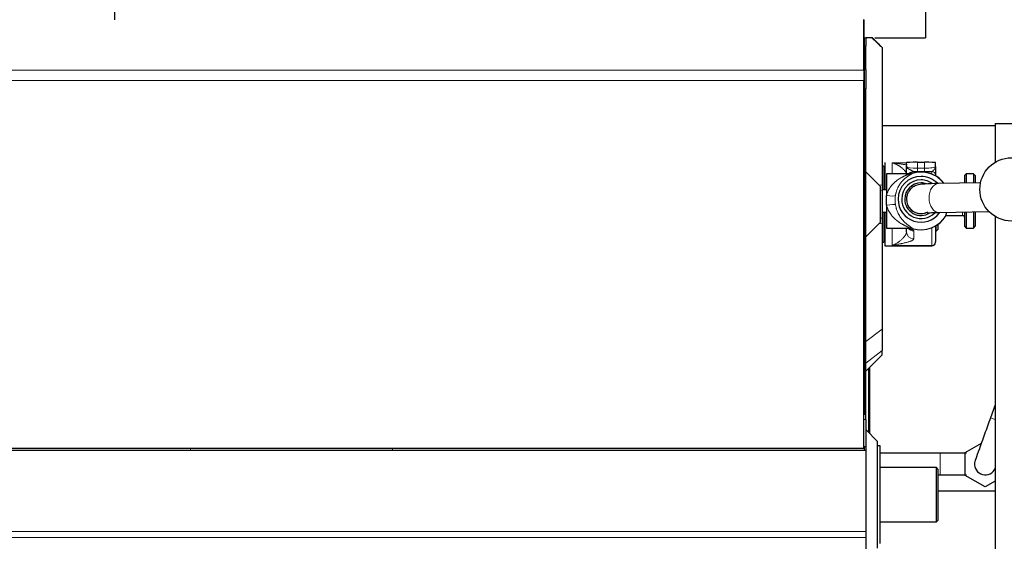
# Model space of a CAD drawing. Header units: inches. Extents: x 0 to 20790, y -12 to 14700.
# Tile 181 of 256: x 5546 to 6090, y 11258 to 11546. Entities that reach past the tile are written whole.
import ezdxf

# ---------------------------------------------------------------- set-up
doc = ezdxf.new("R2010")
doc.units = ezdxf.units.IN
doc.layers.add('1', color=7, linetype='Continuous', true_color=0xffffff)
doc.layers.add('254', color=7, linetype='Continuous', true_color=0xffffff)
doc.styles.add('latin_extended', font='simplex.shx')
doc.dimstyles.get("Standard").update_dxf_attribs({"dimtxt": 0.18, "dimasz": 0.18, "dimexe": 0.18, "dimexo": 0.0625, "dimgap": 0.09, "dimtad": 0, "dimtih": 1, "dimtoh": 1, "dimdec": 4, "dimzin": 0, "dimdsep": 46, "dimtxsty": 'Standard', "dimcen": 0.09, "dimadec": 0, "dimazin": 0, "dimtfac": 1, "dimtdec": 4, "dimtofl": 0, "dimtmove": 0, "dimatfit": 3, "dimfxl": 1, "dimtolj": 1, "dimtzin": 0, "dimarcsym": 0})

# ---------------------------------------------------------------- blocks, each defined once
blk = doc.blocks.new('_U2')
at = {"layer": '254', "color": 3, "linetype": 'Continuous', "lineweight": 13, "transparency": 16777216}
for p, q in [((7346.06, 11562.4), (7346.06, 8391.82)), ((658.56, 9851.46), (658.56, 8391.82)), ((781.06, 8426.82), (7223.56, 8426.82))]:
    blk.add_line(p, q, dxfattribs=at)
at = {"layer": '254', "color": 3, "transparency": 16777216}
for points in [[(781.06, 8447.23), (781.06, 8406.4), (658.56, 8426.82)], [(7223.56, 8406.4), (7223.56, 8447.23), (7346.06, 8426.82)]]:
    blk.add_solid(points, dxfattribs=at)
at = {"layer": 'Defpoints', "color": 0, "transparency": 16777216}
for p in [(7346.06, 11597.4), (658.56, 9886.46), (7346.06, 8426.82)]:
    blk.add_point(p, dxfattribs=at)
at = {"layer": '254', "color": 2, "lineweight": 13, "transparency": 16777216, "insert": (3786.47, 8610.57), "char_height": 122.5, "attachment_point": 1, "style": 'latin_extended'}
blk.add_mtext('\\A1;6687', dxfattribs=at)

msp = doc.modelspace()

# ---------------------------------------------------------------- linework, layer by layer
at = {"layer": '1', "color": 2, "linetype": 'Continuous', "lineweight": 25}
for p, q in [((5598.558, 11552.463), (5598.558, 11546.463)), ((6046.558, 11552.463), (6046.558, 11536.463)), ((6012.555, 11546.464), (6012.599, 11546.464)), ((6012.558, 11518.493), (6012.558, 11546.507)), ((6012.599, 11536.464), (6012.599, 11546.464)), ((6012.599, 11536.464), (6012.555, 11536.464)), ((6012.599, 11536.464), (6012.599, 11514.493)), ((6012.599, 11536.463), (6013.558, 11536.463)), ((6013.558, 11536.463), (6013.558, 11532.064)), ((6018.503, 11536.463), (6046.558, 11536.463)), ((6013.558, 11518.854), (6013.558, 11532.064)), ((6022.558, 11531.131), (6022.558, 11531.088)), ((6022.558, 11531.088), (6022.558, 11454.991)), ((6012.558, 11518.493), (6012.558, 11512.836)), ((6013.558, 11518.854), (6013.558, 11508.254)), ((6012.599, 11514.493), (6012.555, 11514.493)), ((6012.558, 11309.478), (6012.558, 11512.836)), ((6012.599, 11514.493), (6012.599, 11328.169)), ((6013.558, 11462.463), (6013.558, 11508.254)), ((6022.559, 11488.082), (6085.067, 11488.082)), ((6022.563, 11488.082), (6085.06, 11488.082)), ((6085.058, 11489.063), (6240.058, 11489.063)), ((6085.058, 11489.063), (6085.058, 11467.708)), ((6023.558, 11465.463), (6022.558, 11465.463)), ((6023.558, 11465.463), (6023.558, 11452.445)), ((6024.058, 11467.463), (6024.058, 11452.445)), ((6036.058, 11465.298), (6036.058, 11467.507)), ((6042.058, 11467.654), (6046.058, 11467.654)), ((6052.058, 11465.298), (6052.058, 11467.507)), ((6013.558, 11462.463), (6021.558, 11454.463)), ((6013.558, 11426.463), (6013.558, 11462.463)), ((6024.058, 11459.463), (6023.558, 11459.463)), ((6037.655, 11461.296), (6025.058, 11461.296)), ((6025.058, 11461.296), (6025.058, 11449.323)), ((6052.058, 11460.616), (6052.058, 11460.152)), ((6069.058, 11461.296), (6068.058, 11460.296)), ((6068.058, 11460.296), (6068.058, 11456.22)), ((6073.058, 11461.296), (6069.058, 11461.296)), ((6069.058, 11461.296), (6069.058, 11456.24)), ((6074.058, 11460.296), (6073.058, 11461.296)), ((6073.058, 11461.296), (6073.058, 11456.323)), ((6074.058, 11460.296), (6074.058, 11456.344)), ((6021.558, 11454.463), (6021.558, 11434.463)), ((6025.058, 11452.446), (6022.558, 11452.446)), ((6022.558, 11452.137), (6022.558, 11436.79)), ((6076.953, 11456.403), (6053.711, 11455.921)), ((6025.058, 11443.99), (6025.058, 11449.323)), ((6036.058, 11447.395), (6036.058, 11447.249)), ((6025.058, 11443.99), (6025.058, 11431.296)), ((6022.558, 11440.146), (6025.058, 11440.146)), ((6023.558, 11440.144), (6023.558, 11423.463)), ((6024.058, 11440.146), (6024.058, 11421.463)), ((6054.043, 11439.925), (6081.521, 11440.494)), ((6057.915, 11438.46), (6057.915, 11438.296)), ((6057.915, 11438.296), (6067.058, 11438.296)), ((6068.058, 11440.215), (6068.058, 11432.296)), ((6069.058, 11440.235), (6069.058, 11431.296)), ((6073.058, 11440.318), (6073.058, 11431.296)), ((6074.058, 11440.339), (6074.058, 11432.296)), ((6085.058, 11437.691), (6085.058, 11161.463)), ((6021.558, 11434.463), (6013.558, 11426.463)), ((6022.558, 11433.936), (6022.558, 11375.519)), ((6025.058, 11431.296), (6037.655, 11431.296)), ((6036.058, 11429.324), (6036.058, 11431.296)), ((6052.058, 11432.439), (6052.058, 11423.698)), ((6052.308, 11432.587), (6052.308, 11429.463)), ((6052.308, 11429.463), (6053.308, 11430.463)), ((6053.308, 11433.241), (6053.308, 11430.463)), ((6068.058, 11432.296), (6069.058, 11431.296)), ((6069.058, 11431.296), (6073.058, 11431.296)), ((6073.058, 11431.296), (6074.058, 11432.296)), ((6013.558, 11325.454), (6013.558, 11426.463)), ((6023.558, 11429.463), (6024.058, 11429.463)), ((6052.058, 11429.463), (6052.308, 11429.463)), ((6022.558, 11423.463), (6023.558, 11423.463)), ((6024.058, 11421.463), (6050.058, 11421.463)), ((6052.058, 11423.463), (6052.058, 11423.698)), ((6022.558, 11375.519), (6022.558, 11363.628)), ((6013.558, 11352.288), (6022.558, 11361.288)), ((6022.558, 11361.288), (6022.558, 11363.628)), ((6015.558, 11354.288), (6015.558, 11317.963)), ((6085.058, 11333.617), (6082.471, 11326.508)), ((6012.599, 11328.169), (6012.555, 11328.169)), ((6013.558, 11325.454), (6013.558, 11310.463)), ((6020.058, 11313.463), (6013.558, 11319.963)), ((6013.558, 11310.463), (6012.558, 11310.498)), ((6012.599, 11310.497), (6012.599, 11308.42)), ((6020.058, 11254.463), (6020.058, 11313.463)), ((6021.558, 11310.963), (6020.058, 11310.963)), ((6021.558, 11256.963), (6021.558, 11310.963)), ((6068.415, 11307.314), (6077.407, 11312.505)), ((6013.558, 11308.42), (5518.063, 11308.42)), ((6012.558, 11309.478), (5522.558, 11309.478)), ((6013.558, 11310.463), (6013.558, 11308.42)), ((6013.558, 11308.42), (6013.558, 11263.732)), ((6054.558, 11306.963), (6021.558, 11306.963)), ((6068.415, 11294.612), (6068.415, 11307.314)), ((6052.558, 11298.963), (6021.558, 11298.963)), ((6053.558, 11297.963), (6052.558, 11298.963)), ((6052.558, 11268.963), (6052.558, 11298.963)), ((6053.558, 11269.963), (6053.558, 11297.963)), ((6053.558, 11294.963), (6054.558, 11294.963)), ((6054.558, 11294.965), (6054.558, 11294.963)), ((6079.415, 11288.261), (6068.415, 11294.612)), ((6085.058, 11291.52), (6079.415, 11288.261)), ((6085.058, 11285.964), (6053.558, 11285.964)), ((6021.558, 11268.963), (6052.558, 11268.963)), ((6052.558, 11268.963), (6053.558, 11269.963)), ((6013.558, 11263.732), (6013.558, 11260.29)), ((6013.558, 11260.29), (6013.558, 11114.467))]:
    msp.add_line(p, q, dxfattribs=at)
at = {"layer": '1', "color": 110, "linetype": 'Continuous', "lineweight": 13}
for p, q in [((6016.974, 11536.463), (6022.558, 11531.088)), ((6013.558, 11532.064), (6012.599, 11532.064)), ((6012.558, 11518.493), (5522.558, 11518.493)), ((6012.599, 11518.84), (6013.558, 11518.854)), ((6012.558, 11512.836), (5522.558, 11512.836)), ((6013.558, 11508.254), (6012.599, 11508.24)), ((6028.058, 11467.347), (6036.058, 11467.347)), ((6028.058, 11461.296), (6028.058, 11467.347)), ((6042.058, 11464.439), (6042.058, 11467.654)), ((6042.058, 11464.439), (6042.058, 11462.498)), ((6042.058, 11464.439), (6046.058, 11464.439)), ((6046.058, 11464.439), (6046.058, 11467.654)), ((6046.058, 11464.439), (6046.058, 11462.498)), ((6037.655, 11461.296), (6037.655, 11461.26)), ((6039.18, 11461.498), (6039.18, 11461.534)), ((6040.058, 11462.523), (6040.058, 11461.968)), ((6046.058, 11462.498), (6042.058, 11462.498)), ((6050.058, 11461.128), (6050.058, 11462.606)), ((6020.828, 11455.193), (6022.558, 11454.991)), ((6021.558, 11452.222), (6022.558, 11452.137)), ((6021.558, 11436.705), (6022.558, 11436.79)), ((6067.058, 11440.194), (6067.058, 11438.296)), ((6020.828, 11433.734), (6022.558, 11433.936)), ((6028.058, 11421.72), (6028.058, 11431.296)), ((6037.655, 11431.4), (6037.655, 11431.296)), ((6039.18, 11431.058), (6039.18, 11431.163)), ((6050.058, 11421.72), (6050.058, 11431.463)), ((6040.058, 11429.695), (6040.058, 11425.369)), ((6028.058, 11421.72), (6050.058, 11421.72)), ((6050.058, 11421.463), (6050.058, 11421.72)), ((6013.558, 11368.625), (6022.558, 11375.519)), ((6013.558, 11356.734), (6022.558, 11363.628)), ((6015.023, 11353.753), (6015.023, 11318.499)), ((6012.558, 11325.489), (6013.558, 11325.454)), ((6082.471, 11326.508), (6085.058, 11325.566)), ((6054.558, 11306.963), (6054.558, 11294.965)), ((6013.558, 11263.732), (5518.063, 11263.732)), ((6013.558, 11260.29), (5518.063, 11260.29))]:
    msp.add_line(p, q, dxfattribs=at)
at = {"layer": '1', "color": 2, "linetype": 'Continuous', "lineweight": 25}
msp.add_circle((6094.058, 11452.704), 17.5, dxfattribs=at)
for centre, radius, start, end in [((6037.655, 11466.296), 5, 270, 287.75279), ((6044.058, 11446.296), 16, 90, 107.75279), ((6044.058, 11446.296), 16, 37.27125, 90), ((6044.058, 11446.296), 16, 252.24721, 330), ((6067.058, 11437.296), 1, 0, 90), ((6037.655, 11426.296), 5, 72.24721, 90), ((6050.058, 11423.463), 2, 270, 0), ((6079.558, 11300.963), 6, 175.02187, 336.4425)]:
    msp.add_arc(centre, radius, start, end, dxfattribs=at)
for centre, major_axis, ratio, start_param, end_param in [((6042.058, 11467.507), (-6, 0), 0.0244322, 4.712389, 6.2831853), ((6046.058, 11467.507), (-6, 0), 0.0244322, 3.1415927, 4.712389), ((6044.058, 11447.229), (-12.662, 0), 0.9997015, 4.712389, 6.2831853), ((6044.058, 11447.273), (-10.67, 0), 0.9997015, 4.712389, 6.2831853), ((6037.655, 11466.248), (-5, 0), 0.9976295, 1.5707955, 1.8806403), ((6042.058, 11463.308), (8, 0), 0.1012787, 4.4597087, 4.712389), ((6044.058, 11447.229), (-12.662, 0), 0.9997015, 3.9115774, 4.712389), ((6044.058, 11447.273), (-10.67, 0), 0.9997015, 4.0794562, 4.712389), ((6046.058, 11463.308), (-8, 0), 0.1012787, 1.5707963, 2.0943951), ((6044.058, 11447.273), (-9, 0), 0.9997015, 4.712389, 6.2831853), ((6044.058, 11447.273), (-9, 0), 0.9997015, 4.379282, 4.712389), ((6044.058, 11447.229), (-12.662, 0), 0.9997015, 0, 2.5108198), ((6044.058, 11447.273), (-10.67, 0), 0.9997015, 0, 2.3615941), ((6044.058, 11447.273), (-9, 0), 0.9997015, 0, 2.1440388), ((6044.058, 11447.249), (8, 0), 0.9997015, 3.1415927, 4.712389), ((6044.058, 11447.249), (8, 0), 0.9997015, 4.712389, 5.1802899)]:
    msp.add_ellipse(centre, major_axis=major_axis, ratio=ratio, start_param=start_param, end_param=end_param, dxfattribs=at)
at = {"layer": '1', "color": 110, "linetype": 'Continuous', "lineweight": 13}
for centre, major_axis, ratio, start_param, end_param in [((6042.058, 11465.298), (-6, 0), 0.1431823, 0, 1.5707963), ((6044.058, 11446.331), (-15.937, 0), 0.9997015, 3.7925085, 5.0235019), ((6046.058, 11465.298), (-6, 0), 0.1431823, 1.5707963, 3.1415927), ((6040.058, 11458.544), (-4, 0), 0.9949383, 4.712389, 5.5195574), ((6040.058, 11457.988), (-4, 0), 0.9949383, 4.712389, 5.3004068), ((6050.058, 11460.616), (2, 0), 0.9949383, 0, 1.5707963), ((6053.877, 11447.923), (0.166, -7.998), 0.6725436, 3.141495, 4.6984486), ((6025.058, 11450.331), (-4.928, 0.846), 0.1989899, 1.6049262, 3.0555381), ((6044.058, 11447.395), (8, 0), 0.9997015, 3.1375675, 4.712389), ((6053.877, 11447.923), (0.166, -7.998), 0.6725436, 4.6984486, 6.2831853), ((6025.058, 11443.222), (-4.929, -0.838), 0.1515689, 3.2360048, 4.6866168), ((6044.058, 11446.331), (-15.937, 0), 0.9997015, 1.2596836, 2.624894), ((6044.058, 11447.395), (8, 0), 0.9997015, 4.712389, 5.1682144), ((6040.058, 11433.65), (-4, 0), 0.9888417, 0.6375715, 1.5707963), ((6037.655, 11426.434), (-5, 0), 0.9930767, 4.4025444, 4.712389), ((6040.058, 11429.324), (-4, 0), 0.9888417, 0, 1.5707963), ((6050.058, 11423.698), (-2, 0), 0.9888417, 1.5707963, 3.1415927), ((5639.404, 11317.146), (2.116, -20.893), 0.015273, 1.1384346, 1.1935107), ((5750.089, 11328.355), (2.116, -20.893), 0.015273, 0.3024765, 0.4413938)]:
    msp.add_ellipse(centre, major_axis=major_axis, ratio=ratio, start_param=start_param, end_param=end_param, dxfattribs=at)
at = {"layer": '1', "color": 2, "linetype": 'Continuous', "lineweight": 25}
for points, knots in [([(6016.974, 11536.463), (6016.485, 11536.463), (6015.953, 11536.463), (6014.812, 11536.463), (6014.202, 11536.463), (6013.558, 11536.463)], [0, 0, 0, 0, 0.5, 0.5, 1, 1, 1, 1]), ([(6017.226, 11536.463), (6017.207, 11536.463), (6017.189, 11536.463), (6017.149, 11536.463), (6017.129, 11536.463), (6017.066, 11536.463), (6017.021, 11536.463), (6016.974, 11536.463)], [0, 0, 0, 0, 0.25, 0.25, 0.5, 0.5, 1, 1, 1, 1]), ([(6017.226, 11536.463), (6018.115, 11535.574), (6019.004, 11534.685), (6020.782, 11532.908), (6021.67, 11532.019), (6022.558, 11531.131)], [0, 0, 0, 0, 0.5, 0.5, 1, 1, 1, 1]), ([(6036.058, 11460.891), (6036.058, 11461.205), (6036.058, 11461.538), (6036.058, 11462.236), (6036.058, 11462.601), (6036.058, 11463.07), (6036.058, 11463.165), (6036.058, 11463.355), (6036.058, 11463.641), (6036.058, 11464.124), (6036.058, 11464.514), (6036.058, 11464.808), (6036.058, 11464.955), (6036.058, 11465.126), (6036.058, 11465.2), (6036.058, 11465.249), (6036.058, 11465.274), (6036.058, 11465.298)], [0, 0, 0, 0, 0.2490378, 0.2490378, 0.4993586, 0.4993586, 0.5619387, 0.5619387, 0.6245189, 0.7496793, 0.8748396, 0.8748396, 0.9374198, 0.9687099, 0.984355, 0.984355, 1, 1, 1, 1]), ([(6052.058, 11465.458), (6052.058, 11465.46), (6052.058, 11465.461), (6052.058, 11465.569), (6052.058, 11465.676), (6052.058, 11465.838), (6052.058, 11465.919), (6052.058, 11466.014), (6052.058, 11466.054), (6052.058, 11466.081), (6052.058, 11466.095), (6052.058, 11466.108)], [0, 0, 0, 0, 0.0070746, 0.0070746, 0.5035373, 0.5035373, 0.7517686, 0.8758843, 0.9379422, 0.9379422, 1, 1, 1, 1]), ([(6052.058, 11465.298), (6052.058, 11465.281), (6052.058, 11465.265), (6052.058, 11465.231), (6052.058, 11465.182), (6052.058, 11465.065), (6052.058, 11464.966), (6052.058, 11464.767), (6052.058, 11464.635), (6052.058, 11464.24), (6052.058, 11463.98), (6052.058, 11463.471), (6052.058, 11463.222), (6052.058, 11462.922), (6052.058, 11462.863), (6052.058, 11462.745), (6052.058, 11462.686), (6052.058, 11462.514), (6052.058, 11462.402), (6052.058, 11462.076), (6052.058, 11461.873), (6052.058, 11461.593), (6052.058, 11461.504), (6052.058, 11461.336), (6052.058, 11461.256), (6052.058, 11461.164), (6052.058, 11461.146), (6052.058, 11461.11), (6052.058, 11461.058), (6052.058, 11461.01), (6052.058, 11460.917), (6052.058, 11460.863), (6052.058, 11460.767), (6052.058, 11460.726), (6052.058, 11460.66), (6052.058, 11460.634), (6052.058, 11460.616)], [0, 0, 0, 0, 0.0078125, 0.0078125, 0.015625, 0.03125, 0.0625, 0.0625, 0.125, 0.125, 0.25, 0.25, 0.375, 0.375, 0.40625, 0.40625, 0.4375, 0.4375, 0.5, 0.5, 0.625, 0.625, 0.6875, 0.6875, 0.75, 0.75, 0.765625, 0.765625, 0.78125, 0.8125, 0.8125, 0.875, 0.875, 0.9375, 0.9375, 1, 1, 1, 1]), ([(6022.558, 11454.991), (6022.558, 11454.515), (6022.558, 11454.04), (6022.558, 11453.09), (6022.558, 11452.615), (6022.558, 11452.137)], [0, 0, 0, 0, 0.5, 0.5, 1, 1, 1, 1]), ([(6053.72, 11455.922), (6050.892, 11455.93), (6046.599, 11455.661), (6043.737, 11455.569), (6041.125, 11454.839), (6038.902, 11453.624), (6037.175, 11451.668), (6036.235, 11449.393), (6036.062, 11448.089), (6036.058, 11447.395)], [0, 0, 0, 0, 0.3632411, 0.5842307, 0.6502289, 0.7376596, 0.8569544, 0.9267101, 1, 1, 1, 1]), ([(6022.558, 11436.79), (6022.558, 11436.312), (6022.558, 11435.837), (6022.558, 11434.887), (6022.558, 11434.412), (6022.558, 11433.936)], [0, 0, 0, 0, 0.5, 0.5, 1, 1, 1, 1]), ([(6047.547, 11439.923), (6047.571, 11439.864), (6047.984, 11439.797), (6049.944, 11439.833), (6052.362, 11439.879), (6054.034, 11439.925)], [0, 0, 0, 0, 0.2039263, 0.5546194, 1, 1, 1, 1]), ([(6057.915, 11438.46), (6057.915, 11438.507), (6057.926, 11438.621), (6057.959, 11438.774), (6057.991, 11438.903), (6058.003, 11438.949), (6058.023, 11439.021), (6058.03, 11439.046), (6058.044, 11439.096), (6058.052, 11439.122), (6058.09, 11439.253), (6058.124, 11439.367), (6058.198, 11439.609), (6058.239, 11439.739), (6058.289, 11439.902), (6058.297, 11439.927), (6058.305, 11439.953)], [0, 0, 0, 0, 0.192864, 0.3857281, 0.3857281, 0.4821601, 0.4821601, 0.5303761, 0.5303761, 0.5785921, 0.5785921, 0.7714561, 0.7714561, 0.9643202, 0.9643202, 1, 1, 1, 1]), ([(6082.471, 11326.507), (6081.29, 11323.268), (6079.09, 11317.209), (6076.112, 11308.92), (6074.083, 11303.154), (6073.611, 11301.674), (6073.581, 11301.486)], [0, 0, 0, 0, 0.2439346, 0.4920026, 0.7442333, 1, 1, 1, 1]), ([(6069.187, 11306.96), (6067.609, 11306.961), (6063.015, 11306.963), (6057.995, 11306.963), (6054.558, 11306.963)], [0, 0, 0, 0, 0.3686295, 1, 1, 1, 1]), ([(6054.558, 11294.963), (6057.988, 11294.963), (6063.038, 11294.963), (6067.604, 11294.965), (6069.192, 11294.966)], [0, 0, 0, 0, 0.622821, 1, 1, 1, 1])]:
    msp.add_open_spline(points, degree=3, knots=knots, dxfattribs=at)
at = {"layer": '1', "color": 110, "linetype": 'Continuous', "lineweight": 13}
for points, knots in [([(6028.058, 11467.347), (6028.081, 11467.344), (6028.103, 11467.341), (6028.148, 11467.336), (6028.215, 11467.327), (6028.372, 11467.307), (6028.686, 11467.268), (6029.314, 11467.188), (6029.849, 11467.12), (6030.912, 11466.983), (6031.613, 11466.89), (6032.466, 11466.774), (6032.636, 11466.75), (6032.972, 11466.703), (6033.139, 11466.679), (6033.636, 11466.608), (6033.961, 11466.56), (6034.912, 11466.416), (6035.517, 11466.318), (6036.213, 11466.194), (6036.342, 11466.171), (6036.469, 11466.147)], [0, 0, 0, 0, 0.0073836, 0.0073836, 0.0147671, 0.0295342, 0.0590685, 0.118137, 0.236274, 0.236274, 0.4725479, 0.4725479, 0.5316164, 0.5316164, 0.5906849, 0.5906849, 0.7088219, 0.7088219, 0.9450958, 0.9450958, 1, 1, 1, 1]), ([(6036.058, 11460.947), (6036.054, 11461.11), (6036.026, 11461.275), (6035.933, 11461.607), (6035.867, 11461.774), (6035.703, 11462.11), (6035.605, 11462.278), (6035.438, 11462.531), (6035.379, 11462.616), (6035.286, 11462.742), (6035.254, 11462.784), (6035.189, 11462.868), (6035.156, 11462.91), (6034.987, 11463.12), (6034.841, 11463.287), (6034.532, 11463.617), (6034.37, 11463.779), (6034.03, 11464.1), (6033.854, 11464.258), (6033.491, 11464.567), (6033.303, 11464.718), (6032.92, 11465.013), (6032.725, 11465.156), (6032.326, 11465.434), (6032.124, 11465.568), (6031.816, 11465.762), (6031.712, 11465.825), (6031.504, 11465.949), (6031.4, 11466.009), (6031.085, 11466.186), (6030.873, 11466.299), (6030.447, 11466.51), (6030.232, 11466.609), (6029.801, 11466.794), (6029.585, 11466.88), (6029.15, 11467.038), (6028.932, 11467.11), (6028.605, 11467.207), (6028.441, 11467.253), (6028.25, 11467.302), (6028.154, 11467.325), (6028.106, 11467.336), (6028.086, 11467.341), (6028.072, 11467.344), (6028.065, 11467.345), (6028.058, 11467.347)], [0, 0, 0, 0, 0.0625, 0.0625, 0.125, 0.125, 0.1875, 0.1875, 0.21875, 0.21875, 0.234375, 0.234375, 0.25, 0.25, 0.3125, 0.3125, 0.375, 0.375, 0.4375, 0.4375, 0.5, 0.5, 0.5625, 0.5625, 0.625, 0.625, 0.65625, 0.65625, 0.6875, 0.6875, 0.75, 0.75, 0.8125, 0.8125, 0.875, 0.875, 0.9375, 0.9375, 0.96875, 0.984375, 0.9921875, 0.9960937, 0.9980469, 0.9980469, 1, 1, 1, 1]), ([(6036.058, 11465.298), (6036.058, 11465.291), (6036.058, 11465.284), (6036.059, 11465.27), (6036.06, 11465.249), (6036.065, 11465.2), (6036.074, 11465.158), (6036.086, 11465.116), (6036.09, 11465.102), (6036.1, 11465.074), (6036.116, 11465.033), (6036.136, 11464.991), (6036.212, 11464.852), (6036.303, 11464.742), (6036.538, 11464.519), (6036.683, 11464.406), (6036.875, 11464.275), (6036.896, 11464.261), (6036.94, 11464.231), (6037.008, 11464.188), (6037.078, 11464.144), (6037.222, 11464.055), (6037.322, 11463.996), (6037.532, 11463.875), (6037.641, 11463.814), (6037.866, 11463.691), (6037.981, 11463.628), (6038.217, 11463.5), (6038.337, 11463.435), (6038.578, 11463.303), (6038.699, 11463.236), (6038.939, 11463.102), (6039.057, 11463.035), (6039.23, 11462.936), (6039.287, 11462.903), (6039.398, 11462.84), (6039.453, 11462.809), (6039.532, 11462.764), (6039.559, 11462.749), (6039.61, 11462.721), (6039.636, 11462.707), (6039.711, 11462.667), (6039.759, 11462.642), (6039.851, 11462.598), (6039.895, 11462.578), (6039.98, 11462.545), (6040.02, 11462.532), (6040.058, 11462.523)], [0, 0, 0, 0, 0.0078125, 0.0078125, 0.015625, 0.03125, 0.0625, 0.0625, 0.078125, 0.078125, 0.09375, 0.125, 0.125, 0.25, 0.25, 0.375, 0.375, 0.390625, 0.390625, 0.40625, 0.4375, 0.4375, 0.5, 0.5, 0.5625, 0.5625, 0.625, 0.625, 0.6875, 0.6875, 0.75, 0.75, 0.8125, 0.8125, 0.84375, 0.84375, 0.875, 0.875, 0.890625, 0.890625, 0.90625, 0.90625, 0.9375, 0.9375, 0.96875, 0.96875, 1, 1, 1, 1]), ([(6052.058, 11465.298), (6052.058, 11465.29), (6052.058, 11465.282), (6052.058, 11465.265), (6052.057, 11465.241), (6052.055, 11465.184), (6052.051, 11465.136), (6052.04, 11465.038), (6052.029, 11464.973), (6052.007, 11464.876), (6051.999, 11464.844), (6051.981, 11464.779), (6051.971, 11464.747), (6051.938, 11464.65), (6051.913, 11464.585), (6051.829, 11464.393), (6051.759, 11464.265), (6051.639, 11464.074), (6051.596, 11464.01), (6051.505, 11463.884), (6051.457, 11463.821), (6051.357, 11463.696), (6051.306, 11463.634), (6051.199, 11463.512), (6051.144, 11463.452), (6051.031, 11463.334), (6050.974, 11463.276), (6050.858, 11463.163), (6050.799, 11463.108), (6050.711, 11463.03), (6050.681, 11463.004), (6050.622, 11462.954), (6050.593, 11462.93), (6050.504, 11462.859), (6050.446, 11462.815), (6050.331, 11462.737), (6050.275, 11462.702), (6050.164, 11462.644), (6050.111, 11462.621), (6050.058, 11462.606)], [0, 0, 0, 0, 0.0078125, 0.0078125, 0.015625, 0.03125, 0.0625, 0.0625, 0.125, 0.125, 0.15625, 0.15625, 0.1875, 0.1875, 0.25, 0.25, 0.375, 0.375, 0.4375, 0.4375, 0.5, 0.5, 0.5625, 0.5625, 0.625, 0.625, 0.6875, 0.6875, 0.75, 0.75, 0.78125, 0.78125, 0.8125, 0.8125, 0.875, 0.875, 0.9375, 0.9375, 1, 1, 1, 1]), ([(6025.058, 11449.323), (6025.085, 11449.441), (6025.114, 11449.559), (6025.16, 11449.735), (6025.176, 11449.793), (6025.208, 11449.91), (6025.29, 11450.199), (6025.382, 11450.481), (6025.618, 11451.146), (6025.798, 11451.573), (6026.196, 11452.398), (6026.414, 11452.796), (6026.679, 11453.229), (6026.709, 11453.276), (6026.769, 11453.372), (6026.799, 11453.419), (6026.89, 11453.561), (6026.952, 11453.654), (6027.14, 11453.931), (6027.268, 11454.11), (6027.661, 11454.636), (6027.934, 11454.969), (6028.499, 11455.606), (6028.791, 11455.91), (6029.39, 11456.49), (6029.698, 11456.766), (6030.092, 11457.097), (6030.171, 11457.162), (6030.33, 11457.291), (6030.569, 11457.482), (6030.81, 11457.664), (6031.294, 11458.02), (6031.619, 11458.244), (6032.274, 11458.667), (6032.603, 11458.867), (6033.261, 11459.245), (6033.591, 11459.423), (6034.084, 11459.674), (6034.247, 11459.755), (6034.573, 11459.912), (6034.736, 11459.988), (6034.977, 11460.099), (6035.057, 11460.135), (6035.217, 11460.206), (6035.297, 11460.241), (6035.533, 11460.344), (6035.689, 11460.41), (6035.992, 11460.536), (6036.14, 11460.596), (6036.426, 11460.711), (6036.565, 11460.766), (6036.762, 11460.843), (6036.826, 11460.868), (6036.949, 11460.917), (6037.009, 11460.941), (6037.095, 11460.975), (6037.137, 11460.992), (6037.177, 11461.009), (6037.204, 11461.019), (6037.217, 11461.025), (6037.281, 11461.051), (6037.329, 11461.071), (6037.46, 11461.129), (6037.531, 11461.162), (6037.592, 11461.198), (6037.603, 11461.205), (6037.622, 11461.218), (6037.629, 11461.224), (6037.649, 11461.242), (6037.655, 11461.252), (6037.655, 11461.26)], [0, 0, 0, 0, 0.015625, 0.015625, 0.0234375, 0.0234375, 0.03125, 0.0625, 0.0625, 0.125, 0.125, 0.1875, 0.1875, 0.1953125, 0.1953125, 0.203125, 0.203125, 0.21875, 0.21875, 0.25, 0.25, 0.3125, 0.3125, 0.375, 0.375, 0.4375, 0.4375, 0.453125, 0.453125, 0.46875, 0.5, 0.5, 0.5625, 0.5625, 0.625, 0.625, 0.6875, 0.6875, 0.71875, 0.71875, 0.75, 0.75, 0.765625, 0.765625, 0.78125, 0.78125, 0.8125, 0.8125, 0.84375, 0.84375, 0.875, 0.875, 0.890625, 0.890625, 0.90625, 0.90625, 0.9140625, 0.9179688, 0.9179688, 0.921875, 0.921875, 0.9375, 0.9375, 0.96875, 0.96875, 0.9765625, 0.9765625, 0.984375, 0.984375, 1, 1, 1, 1]), ([(6039.18, 11461.498), (6039.181, 11461.48), (6039.171, 11461.459), (6039.126, 11461.408), (6039.092, 11461.379), (6039.003, 11461.314), (6038.948, 11461.278), (6038.869, 11461.228), (6038.852, 11461.218), (6038.818, 11461.198), (6038.766, 11461.166), (6038.709, 11461.132), (6038.591, 11461.063), (6038.506, 11461.014), (6038.325, 11460.91), (6038.229, 11460.855), (6038.029, 11460.739), (6037.924, 11460.678), (6037.709, 11460.55), (6037.599, 11460.483), (6037.429, 11460.378), (6037.372, 11460.342), (6037.256, 11460.269), (6037.198, 11460.232), (6037.023, 11460.119), (6036.904, 11460.04), (6036.545, 11459.797), (6036.301, 11459.623), (6035.81, 11459.252), (6035.563, 11459.055), (6035.068, 11458.634), (6034.821, 11458.412), (6034.328, 11457.938), (6034.083, 11457.687), (6033.779, 11457.354), (6033.719, 11457.287), (6033.628, 11457.184), (6033.598, 11457.149), (6033.538, 11457.08), (6033.388, 11456.905), (6033.24, 11456.724), (6032.889, 11456.281), (6032.661, 11455.97), (6032.219, 11455.317), (6032.005, 11454.975), (6031.697, 11454.433), (6031.596, 11454.248), (6031.448, 11453.962), (6031.4, 11453.866), (6031.304, 11453.67), (6031.256, 11453.571), (6031.023, 11453.069), (6030.85, 11452.652), (6030.613, 11452.003), (6030.538, 11451.782), (6030.397, 11451.332), (6030.33, 11451.102), (6030.206, 11450.634), (6030.149, 11450.395), (6030.083, 11450.089), (6030.07, 11450.028), (6030.045, 11449.905), (6030.032, 11449.842), (6029.997, 11449.655), (6029.974, 11449.53), (6029.954, 11449.405)], [0, 0, 0, 0, 0.03125, 0.03125, 0.0625, 0.0625, 0.09375, 0.09375, 0.1015625, 0.1015625, 0.109375, 0.125, 0.125, 0.15625, 0.15625, 0.1875, 0.1875, 0.21875, 0.21875, 0.25, 0.25, 0.265625, 0.265625, 0.28125, 0.28125, 0.3125, 0.3125, 0.375, 0.375, 0.4375, 0.4375, 0.5, 0.5, 0.5625, 0.5625, 0.578125, 0.578125, 0.5859375, 0.5859375, 0.59375, 0.625, 0.625, 0.6875, 0.6875, 0.75, 0.75, 0.78125, 0.78125, 0.796875, 0.796875, 0.8125, 0.8125, 0.875, 0.875, 0.90625, 0.90625, 0.9375, 0.9375, 0.96875, 0.96875, 0.9765625, 0.9765625, 0.984375, 0.984375, 1, 1, 1, 1]), ([(6029.954, 11449.405), (6029.918, 11449.19), (6029.855, 11448.759), (6029.787, 11448.107), (6029.746, 11447.449), (6029.736, 11447.008), (6029.736, 11446.564), (6029.741, 11446.342), (6029.754, 11446.007), (6029.76, 11445.895), (6029.774, 11445.671), (6029.782, 11445.559), (6029.809, 11445.225), (6029.832, 11445.003), (6029.886, 11444.563), (6029.918, 11444.344), (6029.954, 11444.127)], [0, 0, 0, 0, 0.125, 0.25, 0.375, 0.5, 0.5, 0.625, 0.625, 0.6875, 0.6875, 0.75, 0.75, 0.875, 0.875, 1, 1, 1, 1]), ([(6037.655, 11431.4), (6037.655, 11431.429), (6037.629, 11431.464), (6037.533, 11431.544), (6037.463, 11431.589), (6037.364, 11431.645), (6037.353, 11431.651), (6037.33, 11431.663), (6037.295, 11431.682), (6037.258, 11431.702), (6037.181, 11431.741), (6037.127, 11431.769), (6036.957, 11431.852), (6036.833, 11431.911), (6036.57, 11432.034), (6036.431, 11432.099), (6036.251, 11432.183), (6036.215, 11432.2), (6036.141, 11432.234), (6036.104, 11432.251), (6035.993, 11432.304), (6035.917, 11432.339), (6035.689, 11432.447), (6035.534, 11432.521), (6035.22, 11432.675), (6035.061, 11432.754), (6034.74, 11432.917), (6034.579, 11433.001), (6034.253, 11433.173), (6034.09, 11433.262), (6033.597, 11433.536), (6033.267, 11433.73), (6032.605, 11434.138), (6032.275, 11434.353), (6031.862, 11434.638), (6031.78, 11434.696), (6031.616, 11434.813), (6031.533, 11434.872), (6031.288, 11435.051), (6031.126, 11435.174), (6030.642, 11435.55), (6030.324, 11435.812), (6029.7, 11436.362), (6029.394, 11436.649), (6028.795, 11437.251), (6028.503, 11437.566), (6028.078, 11438.063), (6027.938, 11438.232), (6027.732, 11438.493), (6027.664, 11438.581), (6027.529, 11438.759), (6027.462, 11438.849), (6027.133, 11439.303), (6026.883, 11439.68), (6026.415, 11440.462), (6026.197, 11440.868), (6025.896, 11441.503), (6025.801, 11441.719), (6025.687, 11441.995), (6025.665, 11442.05), (6025.621, 11442.161), (6025.556, 11442.328), (6025.495, 11442.496), (6025.298, 11443.06), (6025.165, 11443.52), (6025.058, 11443.99)], [0, 0, 0, 0, 0.03125, 0.03125, 0.0625, 0.0625, 0.0664063, 0.0664063, 0.0703125, 0.078125, 0.078125, 0.09375, 0.09375, 0.125, 0.125, 0.15625, 0.15625, 0.1640625, 0.1640625, 0.171875, 0.171875, 0.1875, 0.1875, 0.21875, 0.21875, 0.25, 0.25, 0.28125, 0.28125, 0.3125, 0.3125, 0.375, 0.375, 0.4375, 0.4375, 0.453125, 0.453125, 0.46875, 0.46875, 0.5, 0.5, 0.5625, 0.5625, 0.625, 0.625, 0.6875, 0.6875, 0.71875, 0.71875, 0.734375, 0.734375, 0.75, 0.75, 0.8125, 0.8125, 0.875, 0.875, 0.90625, 0.90625, 0.9140625, 0.9140625, 0.921875, 0.9375, 0.9375, 1, 1, 1, 1]), ([(6029.954, 11444.127), (6030.036, 11443.625), (6030.14, 11443.135), (6030.296, 11442.535), (6030.328, 11442.416), (6030.395, 11442.179), (6030.43, 11442.06), (6030.537, 11441.711), (6030.613, 11441.483), (6030.771, 11441.036), (6030.854, 11440.818), (6031.026, 11440.39), (6031.115, 11440.18), (6031.3, 11439.769), (6031.396, 11439.567), (6031.543, 11439.271), (6031.618, 11439.124), (6031.694, 11438.979), (6031.746, 11438.883), (6031.772, 11438.836), (6032.005, 11438.408), (6032.22, 11438.048), (6032.663, 11437.362), (6032.89, 11437.036), (6033.355, 11436.414), (6033.592, 11436.117), (6034.075, 11435.551), (6034.32, 11435.281), (6034.629, 11434.96), (6034.691, 11434.896), (6034.816, 11434.77), (6035.003, 11434.585), (6035.189, 11434.406), (6035.562, 11434.06), (6035.811, 11433.842), (6036.302, 11433.43), (6036.546, 11433.236), (6036.904, 11432.961), (6037.022, 11432.872), (6037.255, 11432.7), (6037.37, 11432.617), (6037.596, 11432.456), (6037.706, 11432.378), (6037.867, 11432.265), (6037.92, 11432.228), (6038.025, 11432.156), (6038.076, 11432.12), (6038.227, 11432.015), (6038.324, 11431.948), (6038.505, 11431.821), (6038.591, 11431.76), (6038.748, 11431.644), (6038.82, 11431.589), (6038.915, 11431.511), (6038.945, 11431.486), (6039, 11431.437), (6039.025, 11431.413), (6039.092, 11431.345), (6039.126, 11431.304), (6039.171, 11431.228), (6039.181, 11431.194), (6039.18, 11431.163)], [0, 0, 0, 0, 0.0625, 0.0625, 0.078125, 0.078125, 0.09375, 0.09375, 0.125, 0.125, 0.15625, 0.15625, 0.1875, 0.1875, 0.21875, 0.21875, 0.234375, 0.2421875, 0.2421875, 0.25, 0.25, 0.3125, 0.3125, 0.375, 0.375, 0.4375, 0.4375, 0.5, 0.5, 0.515625, 0.515625, 0.53125, 0.5625, 0.5625, 0.625, 0.625, 0.6875, 0.6875, 0.71875, 0.71875, 0.75, 0.75, 0.78125, 0.78125, 0.796875, 0.796875, 0.8125, 0.8125, 0.84375, 0.84375, 0.875, 0.875, 0.90625, 0.90625, 0.921875, 0.921875, 0.9375, 0.9375, 0.96875, 0.96875, 1, 1, 1, 1]), ([(6035.93, 11431.305), (6035.962, 11431.3), (6035.994, 11431.294), (6036.084, 11431.277), (6036.143, 11431.267), (6036.259, 11431.245), (6036.316, 11431.234), (6036.6, 11431.179), (6036.819, 11431.134), (6037.236, 11431.043), (6037.435, 11430.997), (6037.815, 11430.902), (6038.175, 11430.806), (6038.497, 11430.707), (6038.722, 11430.631), (6038.795, 11430.605), (6038.9, 11430.567), (6038.934, 11430.554), (6039.002, 11430.528), (6039.166, 11430.463), (6039.428, 11430.345), (6039.612, 11430.239), (6039.771, 11430.132), (6039.838, 11430.079), (6039.947, 11429.97), (6039.988, 11429.916), (6040.044, 11429.806), (6040.058, 11429.751), (6040.058, 11429.695)], [0, 0, 0, 0, 0.0126707, 0.0126707, 0.0361786, 0.0361786, 0.0596864, 0.0596864, 0.1537178, 0.1537178, 0.2477491, 0.2477491, 0.3417805, 0.4358118, 0.4358118, 0.4828275, 0.4828275, 0.5063354, 0.5063354, 0.5298432, 0.6238746, 0.7179059, 0.7179059, 0.8119373, 0.8119373, 0.9059686, 0.9059686, 1, 1, 1, 1]), ([(6028.058, 11421.72), (6028.065, 11421.722), (6028.072, 11421.725), (6028.086, 11421.729), (6028.106, 11421.737), (6028.155, 11421.753), (6028.251, 11421.787), (6028.443, 11421.858), (6028.608, 11421.922), (6028.937, 11422.056), (6029.156, 11422.152), (6029.592, 11422.359), (6029.81, 11422.47), (6030.243, 11422.705), (6030.459, 11422.829), (6030.887, 11423.09), (6031.1, 11423.227), (6031.417, 11423.441), (6031.522, 11423.514), (6031.731, 11423.662), (6031.834, 11423.738), (6032.144, 11423.969), (6032.347, 11424.128), (6032.747, 11424.455), (6032.944, 11424.624), (6033.328, 11424.968), (6033.516, 11425.144), (6033.88, 11425.503), (6034.057, 11425.686), (6034.396, 11426.057), (6034.559, 11426.245), (6034.867, 11426.625), (6035.013, 11426.817), (6035.181, 11427.059), (6035.214, 11427.107), (6035.279, 11427.204), (6035.31, 11427.253), (6035.403, 11427.398), (6035.461, 11427.495), (6035.626, 11427.786), (6035.723, 11427.981), (6035.883, 11428.368), (6035.946, 11428.56), (6036.034, 11428.944), (6036.058, 11429.135), (6036.058, 11429.324)], [0, 0, 0, 0, 0.0019531, 0.0019531, 0.0039062, 0.0078125, 0.015625, 0.03125, 0.0625, 0.0625, 0.125, 0.125, 0.1875, 0.1875, 0.25, 0.25, 0.3125, 0.3125, 0.34375, 0.34375, 0.375, 0.375, 0.4375, 0.4375, 0.5, 0.5, 0.5625, 0.5625, 0.625, 0.625, 0.6875, 0.6875, 0.75, 0.75, 0.765625, 0.765625, 0.78125, 0.78125, 0.8125, 0.8125, 0.875, 0.875, 0.9375, 0.9375, 1, 1, 1, 1]), ([(6040.058, 11425.369), (6040.058, 11425.282), (6040.032, 11425.195), (6039.93, 11425.023), (6039.856, 11424.938), (6039.664, 11424.768), (6039.546, 11424.684), (6039.271, 11424.516), (6039.113, 11424.433), (6038.893, 11424.329), (6038.848, 11424.309), (6038.778, 11424.278), (6038.755, 11424.267), (6038.708, 11424.247), (6038.588, 11424.195), (6038.462, 11424.145), (6038.149, 11424.023), (6037.925, 11423.944), (6037.452, 11423.787), (6037.202, 11423.709), (6036.679, 11423.556), (6036.406, 11423.481), (6035.557, 11423.256), (6034.95, 11423.11), (6033.994, 11422.894), (6033.667, 11422.822), (6033.169, 11422.716), (6033.001, 11422.681), (6032.662, 11422.611), (6032.492, 11422.576), (6031.634, 11422.401), (6030.93, 11422.264), (6029.86, 11422.059), (6029.321, 11421.957), (6028.69, 11421.839), (6028.374, 11421.779), (6028.216, 11421.75), (6028.149, 11421.737), (6028.103, 11421.729), (6028.081, 11421.724), (6028.058, 11421.72)], [0, 0, 0, 0, 0.0625, 0.0625, 0.125, 0.125, 0.1875, 0.1875, 0.25, 0.25, 0.265625, 0.265625, 0.2734375, 0.2734375, 0.28125, 0.3125, 0.3125, 0.375, 0.375, 0.4375, 0.4375, 0.5, 0.5, 0.625, 0.625, 0.6875, 0.6875, 0.71875, 0.71875, 0.75, 0.75, 0.875, 0.875, 0.9375, 0.96875, 0.984375, 0.9921875, 0.9960938, 0.9960938, 1, 1, 1, 1])]:
    msp.add_open_spline(points, degree=3, knots=knots, dxfattribs=at)

# ---------------------------------------------------------------- dimensions: what is measured, and where the dimension line sits
at = {"layer": '254', "color": 2, "linetype": 'Continuous', "lineweight": 13}
dim = msp.add_linear_dim(base=(7346.05829, 8426.8167), p1=(658.5583, 9886.46316), p2=(7346.05829, 11597.40368), dimstyle='Standard', override={"dimscale": 35, "dimtxt": 3.5, "dimasz": 3.5, "dimexe": 1, "dimexo": 1, "dimgap": 1.75, "dimtad": 1, "dimtih": 1, "dimtoh": 0, "dimdec": 0, "dimlfac": 1, "dimzin": 8, "dimdsep": 46, "dimlunit": 2, "dimtxsty": 'latin_extended', "dimsah": 1, "dimse1": 0, "dimse2": 0, "dimsd1": 0, "dimsd2": 0, "dimclrd": 3, "dimclre": 3, "dimclrt": 2, "dimtol": 0, "dimtm": -0.1, "dimtfac": 0.714286, "dimtdec": 3, "dimtofl": 1, "dimtmove": 0, "dimtzin": 8, "dimlwd": 13, "dimlwe": 13}, dxfattribs=at)
dim.commit()
dim.dimension.update_dxf_attribs({"geometry": '_U2', "text_midpoint": (4002.3083, 8426.8167), "dimtype": 160})

doc.saveas('drawing.dxf')
